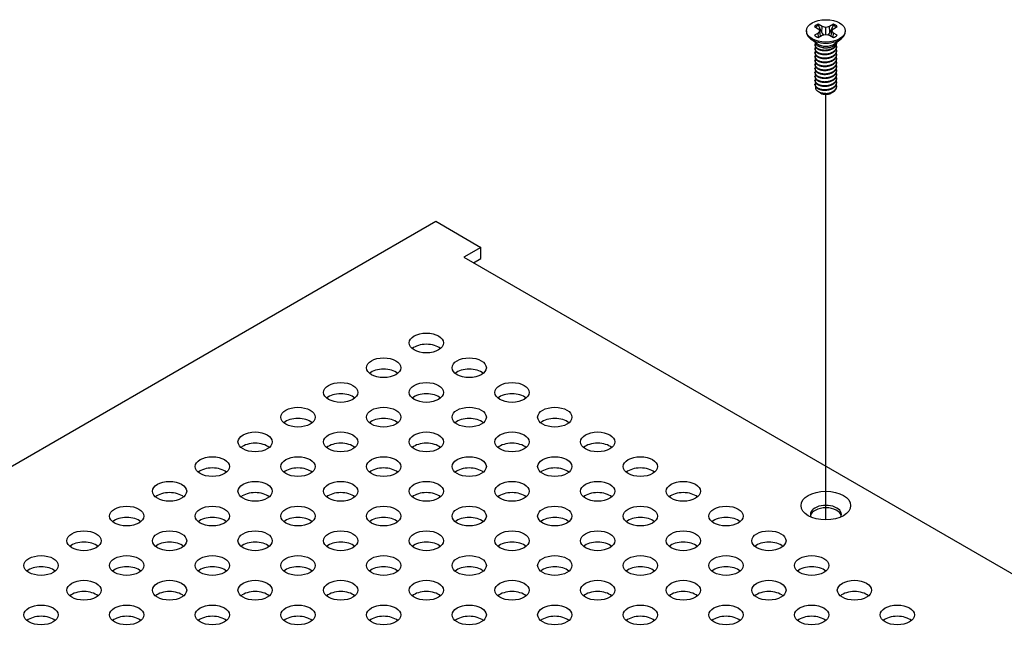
# Model space of a CAD drawing. Header units: millimetres. Extents: x 80 to 2248, y 80 to 1719.
# Tile 72 of 77: x 1659 to 1766, y 1565 to 1632. Entities that reach past the tile are written whole.
import ezdxf

# ---------------------------------------------------------------- set-up
doc = ezdxf.new("R2010")
doc.units = ezdxf.units.MM
doc.header["$LTSCALE"] = 8.333333
doc.layers.add('Tweak Trail (ANSI)', color=7, linetype='Continuous', lineweight=25)
doc.layers.add('Visible (ANSI)', color=7, linetype='Continuous', lineweight=25)

msp = doc.modelspace()

# ---------------------------------------------------------------- linework, layer by layer
at = {"layer": 'Tweak Trail (ANSI)'}
msp.add_line((1746.9796, 1577.0473), (1746.9796, 1623.5229), dxfattribs=at)
at = {"layer": 'Visible (ANSI)'}
for p, q in [((1745.7314, 1630.9353), (1746.1437, 1630.6972)), ((1746.5668, 1630.9415), (1746.1544, 1631.1795)), ((1746.5278, 1630.2649), (1746.5668, 1630.9415)), ((1746.9792, 1630.8428), (1746.5668, 1630.9415)), ((1747.3916, 1630.9415), (1746.9792, 1630.8428)), ((1747.804, 1631.1795), (1747.3916, 1630.9415)), ((1747.4306, 1630.2649), (1747.3916, 1630.9415)), ((1747.8147, 1630.6972), (1748.227, 1630.9353)), ((1744.8625, 1630.4591), (1744.8625, 1630.3398)), ((1746.1437, 1630.221), (1745.7314, 1629.9829)), ((1746.1437, 1630.6972), (1746.3146, 1630.4591)), ((1746.3146, 1630.4591), (1746.1437, 1630.221)), ((1746.1845, 1629.7561), (1746.1437, 1630.221)), ((1746.1544, 1629.7387), (1746.5668, 1629.9768)), ((1746.3828, 1629.8705), (1746.3146, 1630.4591)), ((1746.5668, 1629.9768), (1746.9792, 1630.0754)), ((1746.9792, 1630.0754), (1746.9792, 1630.8428)), ((1746.9792, 1630.0754), (1747.3916, 1629.9768)), ((1747.3916, 1629.9768), (1747.804, 1629.7387)), ((1747.5756, 1629.8705), (1747.6438, 1630.4591)), ((1747.6438, 1630.4591), (1747.8147, 1630.6972)), ((1747.8147, 1630.221), (1747.6438, 1630.4591)), ((1747.7738, 1629.7561), (1747.8147, 1630.221)), ((1748.227, 1629.9829), (1747.8147, 1630.221)), ((1749.0959, 1630.4591), (1749.0959, 1630.3398)), ((1746.0442, 1629.0444), (1745.3096, 1629.5886)), ((1745.7939, 1628.8922), (1745.7939, 1628.9463)), ((1746.3084, 1628.7207), (1746.141, 1628.8173)), ((1747.7102, 1628.7554), (1747.8174, 1628.8173)), ((1747.9142, 1629.0444), (1748.6488, 1629.5886)), ((1748.1645, 1629.1083), (1748.1645, 1629.1623)), ((1748.1645, 1628.6762), (1748.1645, 1628.7302)), ((1745.7939, 1628.4602), (1745.7939, 1628.5142)), ((1745.7939, 1628.0281), (1745.7939, 1628.0821)), ((1745.7939, 1627.5961), (1745.7939, 1627.6501)), ((1748.1645, 1628.2442), (1748.1645, 1628.2982)), ((1748.1645, 1627.8121), (1748.1645, 1627.8661)), ((1745.7939, 1627.164), (1745.7939, 1627.218)), ((1745.7939, 1626.7319), (1745.7939, 1626.7859)), ((1748.1645, 1627.38), (1748.1645, 1627.434)), ((1748.1645, 1626.948), (1748.1645, 1627.002)), ((1748.1645, 1626.5159), (1748.1645, 1626.5699)), ((1745.7939, 1626.2999), (1745.7939, 1626.3539)), ((1745.7939, 1625.8678), (1745.7939, 1625.9218)), ((1745.7939, 1625.4357), (1745.7939, 1625.4898)), ((1748.1645, 1626.0838), (1748.1645, 1626.1378)), ((1748.1645, 1625.6518), (1748.1645, 1625.7058)), ((1745.7939, 1625.0037), (1745.7939, 1625.0577)), ((1745.7939, 1624.5716), (1745.7939, 1624.6256)), ((1748.1645, 1625.2197), (1748.1645, 1625.2737)), ((1748.1645, 1624.7876), (1748.1645, 1624.8417)), ((1748.1645, 1624.3556), (1748.1645, 1624.4096)), ((1746.3509, 1623.6971), (1746.1711, 1623.8009)), ((1746.4217, 1623.6563), (1746.3942, 1623.6722)), ((1747.5367, 1623.6563), (1747.6067, 1623.6967)), ((1460.5315, 1468.8892), (1704.3604, 1609.6639)), ((1704.3604, 1609.6639), (1709.2995, 1606.8123)), ((1709.2995, 1606.8123), (1707.4287, 1605.7322)), ((1709.2995, 1605.5853), (1709.2995, 1606.8123)), ((1707.4287, 1605.7322), (2108.2624, 1374.3107)), ((1708.4913, 1605.1186), (1709.2995, 1605.5853))]:
    msp.add_line(p, q, dxfattribs=at)
for centre, major_axis in [((1746.9792, 1630.4591), (-2.1167, 0)), ((1703.3352, 1596.3694), (-1.8733, 0)), ((1698.6579, 1593.669), (-1.8733, 0)), ((1708.0124, 1593.669), (-1.8733, 0)), ((1693.9807, 1590.9686), (-1.8733, 0)), ((1703.3352, 1590.9686), (-1.8733, 0)), ((1712.6896, 1590.9686), (-1.8733, 0)), ((1689.3035, 1588.2682), (-1.8733, 0)), ((1698.6579, 1588.2682), (-1.8733, 0)), ((1708.0124, 1588.2682), (-1.8733, 0)), ((1717.3668, 1588.2682), (-1.8733, 0)), ((1684.6263, 1585.5678), (-1.8733, 0)), ((1693.9807, 1585.5678), (-1.8733, 0)), ((1703.3352, 1585.5678), (-1.8733, 0)), ((1712.6896, 1585.5678), (-1.8733, 0)), ((1722.044, 1585.5678), (-1.8733, 0)), ((1679.9491, 1582.8674), (-1.8733, 0)), ((1689.3035, 1582.8674), (-1.8733, 0)), ((1698.6579, 1582.8674), (-1.8733, 0)), ((1708.0124, 1582.8674), (-1.8733, 0)), ((1717.3668, 1582.8674), (-1.8733, 0)), ((1726.7212, 1582.8674), (-1.8733, 0)), ((1675.2719, 1580.167), (-1.8733, 0)), ((1684.6263, 1580.167), (-1.8733, 0)), ((1693.9807, 1580.167), (-1.8733, 0)), ((1703.3352, 1580.167), (-1.8733, 0)), ((1712.6896, 1580.167), (-1.8733, 0)), ((1722.044, 1580.167), (-1.8733, 0)), ((1731.3985, 1580.167), (-1.8733, 0)), ((1746.9792, 1578.6116), (-2.7093, 0)), ((1670.5946, 1577.4666), (-1.8733, 0)), ((1679.9491, 1577.4666), (-1.8733, 0)), ((1689.3035, 1577.4666), (-1.8733, 0)), ((1698.6579, 1577.4666), (-1.8733, 0)), ((1708.0124, 1577.4666), (-1.8733, 0)), ((1717.3668, 1577.4666), (-1.8733, 0)), ((1726.7212, 1577.4666), (-1.8733, 0)), ((1736.0757, 1577.4666), (-1.8733, 0)), ((1665.9174, 1574.7662), (-1.8733, 0)), ((1675.2719, 1574.7662), (-1.8733, 0)), ((1684.6263, 1574.7662), (-1.8733, 0)), ((1693.9807, 1574.7662), (-1.8733, 0)), ((1703.3352, 1574.7662), (-1.8733, 0)), ((1712.6896, 1574.7662), (-1.8733, 0)), ((1722.044, 1574.7662), (-1.8733, 0)), ((1731.3985, 1574.7662), (-1.8733, 0)), ((1740.7529, 1574.7662), (-1.8733, 0)), ((1661.2402, 1572.0658), (-1.8733, 0)), ((1670.5946, 1572.0658), (-1.8733, 0)), ((1679.9491, 1572.0658), (-1.8733, 0)), ((1689.3035, 1572.0658), (-1.8733, 0)), ((1698.6579, 1572.0658), (-1.8733, 0)), ((1708.0124, 1572.0658), (-1.8733, 0)), ((1717.3668, 1572.0658), (-1.8733, 0)), ((1726.7212, 1572.0658), (-1.8733, 0)), ((1736.0757, 1572.0658), (-1.8733, 0)), ((1745.4301, 1572.0658), (-1.8733, 0)), ((1665.9174, 1569.3654), (-1.8733, 0)), ((1675.2719, 1569.3654), (-1.8733, 0)), ((1684.6263, 1569.3654), (-1.8733, 0)), ((1693.9807, 1569.3654), (-1.8733, 0)), ((1703.3352, 1569.3654), (-1.8733, 0)), ((1712.6896, 1569.3654), (-1.8733, 0)), ((1722.044, 1569.3654), (-1.8733, 0)), ((1731.3985, 1569.3654), (-1.8733, 0)), ((1740.7529, 1569.3654), (-1.8733, 0)), ((1750.1073, 1569.3654), (-1.8733, 0)), ((1661.2402, 1566.665), (-1.8733, 0)), ((1670.5946, 1566.665), (-1.8733, 0)), ((1679.9491, 1566.665), (-1.8733, 0)), ((1689.3035, 1566.665), (-1.8733, 0)), ((1698.6579, 1566.665), (-1.8733, 0)), ((1708.0124, 1566.665), (-1.8733, 0)), ((1717.3668, 1566.665), (-1.8733, 0)), ((1726.7212, 1566.665), (-1.8733, 0)), ((1736.0757, 1566.665), (-1.8733, 0)), ((1745.4301, 1566.665), (-1.8733, 0)), ((1754.7845, 1566.665), (-1.8733, 0))]:
    msp.add_ellipse(centre, major_axis=major_axis, ratio=0.57735027, dxfattribs=at)
for centre, major_axis, start_param, end_param in [((1746.9792, 1630.4591), (-1.4958, 0), 5.29642922, 5.69914506), ((1746.9792, 1630.3406), (1.4569, 0), 2.15828086, 2.46214233), ((1746.9792, 1630.3406), (1.4569, 0), 0.67945032, 0.98331179), ((1746.9792, 1630.4591), (-1.4958, 0), 3.7256329, 4.12834874), ((1746.9792, 1630.3398), (2.1167, 0), 3.14159265, 6.28318531), ((1746.9792, 1630.4591), (1.4958, 0), 3.7256329, 4.12834874), ((1746.9792, 1630.4591), (1.4958, 0), 5.29642922, 5.69914506), ((1746.9792, 1629.3012), (-1.1853, 0), 0.11253944, 3.02905321), ((1746.9792, 1629.465), (-1.1853, 0), 0.66197837, 2.47961428), ((1746.9792, 1624.0099), (-0.8273, 0), 0.74518222, 1.24985502), ((1746.9792, 1623.9782), (-0.7885, 0), 0.78539816, 2.35619449), ((1746.9792, 1624.3022), (1.1853, 0), 4.70326985, 5.49778714), ((1703.3352, 1595.1423), (-1.8733, 0), 3.744796, 5.67998196), ((1698.6579, 1592.4419), (-1.8732, 0), 3.744796, 5.67998196), ((1708.0124, 1592.4419), (-1.8732, 0), 3.744796, 5.67998196), ((1693.9807, 1589.7415), (-1.8733, 0), 3.744796, 5.67998196), ((1703.3352, 1589.7415), (-1.8732, 0), 3.744796, 5.67998196), ((1712.6896, 1589.7415), (-1.8732, 0), 3.744796, 5.67998196), ((1689.3035, 1587.0411), (-1.8733, 0), 3.744796, 5.67998196), ((1698.6579, 1587.0411), (-1.8732, 0), 3.744796, 5.67998196), ((1708.0124, 1587.0411), (-1.8732, 0), 3.744796, 5.67998196), ((1717.3668, 1587.0411), (-1.8732, 0), 3.744796, 5.67998196), ((1684.6263, 1584.3407), (-1.8732, 0), 3.744796, 5.67998196), ((1693.9807, 1584.3407), (-1.8732, 0), 3.744796, 5.67998196), ((1703.3352, 1584.3407), (-1.8733, 0), 3.744796, 5.67998196), ((1712.6896, 1584.3407), (-1.8732, 0), 3.744796, 5.67998196), ((1722.044, 1584.3407), (-1.8732, 0), 3.744796, 5.67998196), ((1679.9491, 1581.6403), (-1.8733, 0), 3.744796, 5.67998196), ((1689.3035, 1581.6403), (-1.8732, 0), 3.744796, 5.67998196), ((1698.6579, 1581.6403), (-1.8733, 0), 3.744796, 5.67998196), ((1708.0124, 1581.6403), (-1.8732, 0), 3.744796, 5.67998196), ((1717.3668, 1581.6403), (-1.8732, 0), 3.744796, 5.67998196), ((1726.7212, 1581.6403), (-1.8732, 0), 3.744796, 5.67998196), ((1675.2719, 1578.9399), (-1.8732, 0), 3.744796, 5.67998196), ((1684.6263, 1578.9399), (-1.8732, 0), 3.744796, 5.67998196), ((1693.9807, 1578.9399), (-1.8732, 0), 3.744796, 5.67998196), ((1703.3352, 1578.9399), (-1.8732, 0), 3.744796, 5.67998196), ((1712.6896, 1578.9399), (-1.8732, 0), 3.744796, 5.67998196), ((1722.044, 1578.9399), (-1.8732, 0), 3.744796, 5.67998196), ((1731.3985, 1578.9399), (-1.8732, 0), 3.744796, 5.67998196), ((1746.9792, 1577.6573), (1.6933, 0), 5.96691699, 9.74104627), ((1746.9792, 1577.3845), (1.6933, 0), 0.13995372, 3.00163893), ((1670.5946, 1576.2396), (-1.8732, 0), 3.744796, 5.67998196), ((1679.9491, 1576.2396), (-1.8732, 0), 3.744796, 5.67998196), ((1689.3035, 1576.2396), (-1.8732, 0), 3.744796, 5.67998196), ((1698.6579, 1576.2396), (-1.8732, 0), 3.744796, 5.67998196), ((1708.0124, 1576.2396), (-1.8732, 0), 3.744796, 5.67998196), ((1717.3668, 1576.2396), (-1.8732, 0), 3.744796, 5.67998196), ((1726.7212, 1576.2396), (-1.8732, 0), 3.744796, 5.67998196), ((1736.0757, 1576.2396), (-1.8732, 0), 3.744796, 5.67998196), ((1665.9174, 1573.5392), (-1.8733, 0), 3.744796, 5.67998196), ((1675.2719, 1573.5392), (-1.8732, 0), 3.744796, 5.67998196), ((1684.6263, 1573.5392), (-1.8732, 0), 3.744796, 5.67998196), ((1693.9807, 1573.5392), (-1.8733, 0), 3.744796, 5.67998196), ((1703.3352, 1573.5392), (-1.8732, 0), 3.744796, 5.67998196), ((1712.6896, 1573.5392), (-1.8732, 0), 3.744796, 5.67998196), ((1722.044, 1573.5392), (-1.8732, 0), 3.744796, 5.67998196), ((1731.3985, 1573.5392), (-1.8732, 0), 3.744796, 5.67998196), ((1740.7529, 1573.5392), (-1.8732, 0), 3.744796, 5.67998196), ((1661.2402, 1570.8388), (-1.8732, 0), 3.744796, 5.67998196), ((1670.5946, 1570.8388), (-1.8732, 0), 3.744796, 5.67998196), ((1679.9491, 1570.8388), (-1.8732, 0), 3.744796, 5.67998196), ((1689.3035, 1570.8388), (-1.8732, 0), 3.744796, 5.67998196), ((1698.6579, 1570.8388), (-1.8732, 0), 3.744796, 5.67998196), ((1708.0124, 1570.8388), (-1.8732, 0), 3.744796, 5.67998196), ((1717.3668, 1570.8388), (-1.8732, 0), 3.744796, 5.67998196), ((1726.7212, 1570.8388), (-1.8732, 0), 3.744796, 5.67998196), ((1736.0757, 1570.8388), (-1.8732, 0), 3.744796, 5.67998196), ((1745.4301, 1570.8388), (-1.8733, 0), 3.744796, 5.67998196), ((1665.9174, 1568.1384), (-1.8732, 0), 3.744796, 5.67998196), ((1675.2719, 1568.1384), (-1.8733, 0), 3.744796, 5.67998196), ((1684.6263, 1568.1384), (-1.8732, 0), 3.744796, 5.67998196), ((1693.9807, 1568.1384), (-1.8732, 0), 3.744796, 5.67998196), ((1703.3352, 1568.1384), (-1.8733, 0), 3.744796, 5.67998196), ((1712.6896, 1568.1384), (-1.8733, 0), 3.744796, 5.67998196), ((1722.044, 1568.1384), (-1.8732, 0), 3.744796, 5.67998196), ((1731.3985, 1568.1384), (-1.8732, 0), 3.744796, 5.67998196), ((1740.7529, 1568.1384), (-1.8733, 0), 3.744796, 5.67998196), ((1750.1073, 1568.1384), (-1.8732, 0), 3.744796, 5.67998196), ((1661.2402, 1565.438), (-1.8732, 0), 3.744796, 5.67998196), ((1670.5946, 1565.438), (-1.8732, 0), 3.744796, 5.67998196), ((1679.9491, 1565.438), (-1.8732, 0), 3.744796, 5.67998196), ((1689.3035, 1565.438), (-1.8732, 0), 3.744796, 5.67998196), ((1698.6579, 1565.438), (-1.8732, 0), 3.744796, 5.67998196), ((1708.0124, 1565.438), (-1.8733, 0), 3.744796, 5.67998196), ((1717.3668, 1565.438), (-1.8732, 0), 3.744796, 5.67998196), ((1726.7212, 1565.438), (-1.8732, 0), 3.744796, 5.67998196), ((1736.0757, 1565.438), (-1.8733, 0), 3.744796, 5.67998196), ((1745.4301, 1565.438), (-1.8732, 0), 3.744796, 5.67998196), ((1754.7845, 1565.438), (-1.8732, 0), 3.744796, 5.67998196)]:
    msp.add_ellipse(centre, major_axis=major_axis, ratio=0.57735027, start_param=start_param, end_param=end_param, dxfattribs=at)
for points, weights in [([(1746.1717, 1631.0408), (1746.1632, 1631.1093), (1746.1544, 1631.1795)], [1.01218915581, 1.01172679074, 1.01110160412]), ([(1746.1717, 1631.0408), (1746.3924, 1630.5588), (1746.5278, 1630.2649)], [1.53696783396, 1.9683578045, 2.37346205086]), ([(1747.4306, 1630.2649), (1747.566, 1630.5588), (1747.7867, 1631.0408)], [2.37346205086, 1.9683578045, 1.53696783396]), ([(1747.7867, 1631.0408), (1747.7952, 1631.1093), (1747.804, 1631.1795)], [1.01218915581, 1.01172679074, 1.01110160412]), ([(1746.5278, 1630.2649), (1746.6503, 1630.1191), (1746.7455, 1630.0195)], [2.07391766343, 2.27571812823, 2.43161931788]), ([(1747.2129, 1630.0195), (1747.3081, 1630.1191), (1747.4306, 1630.2649)], [2.43161931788, 2.27571812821, 2.07391766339]), ([(1745.7939, 1628.8922), (1745.7939, 1628.6376), (1746.141, 1628.463)], [0.949184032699, 0.900099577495, 1]), ([(1745.7939, 1628.4602), (1745.7939, 1628.2055), (1746.141, 1628.0309)], [0.949184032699, 0.900099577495, 1]), ([(1745.7939, 1628.0281), (1745.7939, 1627.7735), (1746.141, 1627.5989)], [0.949184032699, 0.900099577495, 1]), ([(1746.5631, 1628.3351), (1746.8549, 1628.2655), (1747.1821, 1628.3389)], [0.949605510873, 0.900605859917, 0.99630538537]), ([(1746.5631, 1627.9031), (1746.8549, 1627.8334), (1747.1821, 1627.9069)], [0.949605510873, 0.900605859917, 0.99630538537]), ([(1745.7939, 1627.5961), (1745.7939, 1627.3414), (1746.141, 1627.1668)], [0.949184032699, 0.900099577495, 1]), ([(1745.7939, 1627.164), (1745.7939, 1626.9093), (1746.141, 1626.7347)], [0.949184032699, 0.900099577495, 1]), ([(1745.7939, 1626.7319), (1745.7939, 1626.4773), (1746.141, 1626.3027)], [0.949184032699, 0.900099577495, 1]), ([(1746.5631, 1627.471), (1746.8549, 1627.4013), (1747.1821, 1627.4748)], [0.949605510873, 0.900605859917, 0.99630538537]), ([(1746.5631, 1627.0389), (1746.8549, 1626.9693), (1747.1821, 1627.0427)], [0.949605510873, 0.900605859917, 0.99630538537]), ([(1746.5631, 1626.6069), (1746.8549, 1626.5372), (1747.1821, 1626.6107)], [0.949605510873, 0.900605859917, 0.99630538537]), ([(1745.7939, 1626.2999), (1745.7939, 1626.0452), (1746.141, 1625.8706)], [0.949184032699, 0.900099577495, 1]), ([(1745.7939, 1625.8678), (1745.7939, 1625.6131), (1746.141, 1625.4385)], [0.949184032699, 0.900099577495, 1]), ([(1746.5631, 1626.1748), (1746.8549, 1626.1052), (1747.1821, 1626.1786)], [0.949605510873, 0.900605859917, 0.99630538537]), ([(1746.5631, 1625.7427), (1746.8549, 1625.6731), (1747.1821, 1625.7465)], [0.949605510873, 0.900605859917, 0.99630538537]), ([(1745.7939, 1625.4357), (1745.7939, 1625.1811), (1746.141, 1625.0065)], [0.949184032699, 0.900099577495, 1]), ([(1745.7939, 1625.0037), (1745.7939, 1624.749), (1746.141, 1624.5744)], [0.949184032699, 0.900099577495, 1]), ([(1745.7939, 1624.5716), (1745.7939, 1624.317), (1746.141, 1624.1424)], [0.949184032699, 0.900099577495, 1]), ([(1746.5631, 1625.3107), (1746.8549, 1625.241), (1747.1821, 1625.3145)], [0.949605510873, 0.900605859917, 0.99630538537]), ([(1746.5631, 1624.8786), (1746.8549, 1624.809), (1747.1821, 1624.8824)], [0.949605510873, 0.900605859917, 0.99630538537]), ([(1746.5631, 1624.4466), (1746.8549, 1624.3769), (1747.1821, 1624.4503)], [0.949605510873, 0.900605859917, 0.99630538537]), ([(1746.5631, 1624.0145), (1746.8549, 1623.9448), (1747.1821, 1624.0183)], [0.949605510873, 0.900605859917, 0.99630538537])]:
    msp.add_rational_spline(points, weights, degree=2, dxfattribs=at)
for points, weights, knots in [([(1745.8388, 1629.1146), (1745.8365, 1629.1103), (1745.8343, 1629.106), (1745.6571, 1628.7604), (1746.141, 1628.517)], [0.996214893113, 0.998079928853, 1, 0.866025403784, 1], [0.7706840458, 0.7706840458, 0.7706840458, 0.7708333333, 0.7708333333, 0.78125, 0.78125, 0.78125]), ([(1745.8513, 1628.7041), (1745.842, 1628.6892), (1745.8343, 1628.6739), (1745.6571, 1628.3283), (1746.141, 1628.0849)], [0.98715818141, 0.993237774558, 1, 0.866025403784, 1], [0.7078075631, 0.7078075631, 0.7078075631, 0.7083333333, 0.7083333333, 0.71875, 0.71875, 0.71875]), ([(1746.141, 1628.517), (1746.625, 1628.2736), (1747.286, 1628.4119), (1747.947, 1628.5501), (1748.1241, 1628.9678), (1748.1779, 1629.0947), (1748.1602, 1629.2267)], [1, 0.866025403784, 1, 0.866025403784, 1, 0.955116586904, 0.940306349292], [0.78125, 0.78125, 0.78125, 0.7916666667, 0.7916666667, 0.8020833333, 0.8020833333, 0.8055730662, 0.8055730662, 0.8055730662]), ([(1746.141, 1628.463), (1746.625, 1628.2196), (1747.286, 1628.3579), (1747.947, 1628.4961), (1748.1241, 1628.9138), (1748.1645, 1629.009), (1748.1645, 1629.1083)], [1, 0.866025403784, 1, 0.866025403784, 1, 0.965925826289, 0.949184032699], [0.71875, 0.71875, 0.71875, 0.7291666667, 0.7291666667, 0.7395833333, 0.7395833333, 0.7422326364, 0.7422326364, 0.7422326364]), ([(1746.141, 1628.0849), (1746.625, 1627.8415), (1747.286, 1627.9798), (1747.947, 1628.1181), (1748.1241, 1628.5357), (1748.205, 1628.7263), (1748.1267, 1628.9198)], [1, 0.866025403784, 1, 0.866025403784, 1, 0.934058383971, 0.933029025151], [0.71875, 0.71875, 0.71875, 0.7291666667, 0.7291666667, 0.7395833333, 0.7395833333, 0.7447103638, 0.7447103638, 0.7447103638]), ([(1745.8513, 1628.272), (1745.842, 1628.2571), (1745.8343, 1628.2419), (1745.6571, 1627.8962), (1746.141, 1627.6529)], [0.98715818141, 0.993237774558, 1, 0.866025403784, 1], [0.6453075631, 0.6453075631, 0.6453075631, 0.6458333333, 0.6458333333, 0.65625, 0.65625, 0.65625]), ([(1745.8513, 1627.8399), (1745.842, 1627.825), (1745.8343, 1627.8098), (1745.6571, 1627.4642), (1746.141, 1627.2208)], [0.98715818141, 0.993237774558, 1, 0.866025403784, 1], [0.5828075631, 0.5828075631, 0.5828075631, 0.5833333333, 0.5833333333, 0.59375, 0.59375, 0.59375]), ([(1746.141, 1628.0309), (1746.625, 1627.7875), (1747.286, 1627.9258), (1747.947, 1628.0641), (1748.1241, 1628.4817), (1748.1645, 1628.577), (1748.1645, 1628.6762)], [1, 0.866025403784, 1, 0.866025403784, 1, 0.965925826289, 0.949184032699], [0.65625, 0.65625, 0.65625, 0.6666666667, 0.6666666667, 0.6770833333, 0.6770833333, 0.6797326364, 0.6797326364, 0.6797326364]), ([(1746.141, 1627.6529), (1746.625, 1627.4095), (1747.286, 1627.5477), (1747.947, 1627.686), (1748.1241, 1628.1037), (1748.205, 1628.2943), (1748.1267, 1628.4878)], [1, 0.866025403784, 1, 0.866025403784, 1, 0.934058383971, 0.933029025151], [0.65625, 0.65625, 0.65625, 0.6666666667, 0.6666666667, 0.6770833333, 0.6770833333, 0.6822103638, 0.6822103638, 0.6822103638]), ([(1746.141, 1627.5989), (1746.625, 1627.3555), (1747.286, 1627.4937), (1747.947, 1627.632), (1748.1241, 1628.0497), (1748.1645, 1628.1449), (1748.1645, 1628.2442)], [1, 0.866025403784, 1, 0.866025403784, 1, 0.965925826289, 0.949184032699], [0.59375, 0.59375, 0.59375, 0.6041666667, 0.6041666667, 0.6145833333, 0.6145833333, 0.6172326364, 0.6172326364, 0.6172326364]), ([(1746.141, 1627.2208), (1746.625, 1626.9774), (1747.286, 1627.1157), (1747.947, 1627.254), (1748.1241, 1627.6716), (1748.205, 1627.8622), (1748.1267, 1628.0557)], [1, 0.866025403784, 1, 0.866025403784, 1, 0.934058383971, 0.933029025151], [0.59375, 0.59375, 0.59375, 0.6041666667, 0.6041666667, 0.6145833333, 0.6145833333, 0.6197103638, 0.6197103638, 0.6197103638]), ([(1746.141, 1627.1668), (1746.625, 1626.9234), (1747.286, 1627.0617), (1747.947, 1627.1999), (1748.1241, 1627.6176), (1748.1645, 1627.7128), (1748.1645, 1627.8121)], [1, 0.866025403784, 1, 0.866025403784, 1, 0.965925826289, 0.949184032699], [0.53125, 0.53125, 0.53125, 0.5416666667, 0.5416666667, 0.5520833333, 0.5520833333, 0.5547326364, 0.5547326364, 0.5547326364]), ([(1745.8513, 1627.4079), (1745.842, 1627.393), (1745.8343, 1627.3778), (1745.6571, 1627.0321), (1746.141, 1626.7887)], [0.98715818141, 0.993237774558, 1, 0.866025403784, 1], [0.5203075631, 0.5203075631, 0.5203075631, 0.5208333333, 0.5208333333, 0.53125, 0.53125, 0.53125]), ([(1745.8513, 1626.9758), (1745.842, 1626.9609), (1745.8343, 1626.9457), (1745.6571, 1626.6001), (1746.141, 1626.3567)], [0.987158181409, 0.993237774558, 1, 0.866025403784, 1], [0.4578075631, 0.4578075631, 0.4578075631, 0.4583333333, 0.4583333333, 0.46875, 0.46875, 0.46875]), ([(1746.141, 1626.7887), (1746.625, 1626.5454), (1747.286, 1626.6836), (1747.947, 1626.8219), (1748.1241, 1627.2395), (1748.205, 1627.4301), (1748.1267, 1627.6237)], [1, 0.866025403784, 1, 0.866025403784, 1, 0.934058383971, 0.933029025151], [0.53125, 0.53125, 0.53125, 0.5416666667, 0.5416666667, 0.5520833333, 0.5520833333, 0.5572103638, 0.5572103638, 0.5572103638]), ([(1746.141, 1626.7347), (1746.625, 1626.4913), (1747.286, 1626.6296), (1747.947, 1626.7679), (1748.1241, 1627.1855), (1748.1645, 1627.2808), (1748.1645, 1627.38)], [1, 0.866025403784, 1, 0.866025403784, 1, 0.965925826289, 0.949184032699], [0.46875, 0.46875, 0.46875, 0.4791666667, 0.4791666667, 0.4895833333, 0.4895833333, 0.4922326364, 0.4922326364, 0.4922326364]), ([(1746.141, 1626.3567), (1746.625, 1626.1133), (1747.286, 1626.2516), (1747.947, 1626.3898), (1748.1241, 1626.8075), (1748.205, 1626.9981), (1748.1267, 1627.1916)], [1, 0.866025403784, 1, 0.866025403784, 1, 0.934058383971, 0.933029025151], [0.46875, 0.46875, 0.46875, 0.4791666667, 0.4791666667, 0.4895833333, 0.4895833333, 0.4947103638, 0.4947103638, 0.4947103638]), ([(1746.141, 1626.3027), (1746.625, 1626.0593), (1747.286, 1626.1976), (1747.947, 1626.3358), (1748.1241, 1626.7535), (1748.1645, 1626.8487), (1748.1645, 1626.948)], [1, 0.866025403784, 1, 0.866025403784, 1, 0.965925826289, 0.949184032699], [0.40625, 0.40625, 0.40625, 0.4166666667, 0.4166666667, 0.4270833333, 0.4270833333, 0.4297326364, 0.4297326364, 0.4297326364]), ([(1746.141, 1625.9246), (1746.625, 1625.6812), (1747.286, 1625.8195), (1747.947, 1625.9578), (1748.1241, 1626.3754), (1748.205, 1626.566), (1748.1267, 1626.7595)], [1, 0.866025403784, 1, 0.866025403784, 1, 0.934058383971, 0.933029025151], [0.40625, 0.40625, 0.40625, 0.4166666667, 0.4166666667, 0.4270833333, 0.4270833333, 0.4322103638, 0.4322103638, 0.4322103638]), ([(1745.8513, 1626.5438), (1745.842, 1626.5288), (1745.8343, 1626.5136), (1745.6571, 1626.168), (1746.141, 1625.9246)], [0.987158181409, 0.993237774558, 1, 0.866025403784, 1], [0.3953075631, 0.3953075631, 0.3953075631, 0.3958333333, 0.3958333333, 0.40625, 0.40625, 0.40625]), ([(1745.8513, 1626.1117), (1745.842, 1626.0968), (1745.8343, 1626.0816), (1745.6571, 1625.7359), (1746.141, 1625.4925)], [0.987158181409, 0.993237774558, 1, 0.866025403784, 1], [0.3328075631, 0.3328075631, 0.3328075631, 0.3333333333, 0.3333333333, 0.34375, 0.34375, 0.34375]), ([(1745.8513, 1625.6796), (1745.842, 1625.6647), (1745.8343, 1625.6495), (1745.6571, 1625.3039), (1746.141, 1625.0605)], [0.98715818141, 0.993237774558, 1, 0.866025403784, 1], [0.2703075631, 0.2703075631, 0.2703075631, 0.2708333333, 0.2708333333, 0.28125, 0.28125, 0.28125]), ([(1746.141, 1625.8706), (1746.625, 1625.6272), (1747.286, 1625.7655), (1747.947, 1625.9038), (1748.1241, 1626.3214), (1748.1645, 1626.4166), (1748.1645, 1626.5159)], [1, 0.866025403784, 1, 0.866025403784, 1, 0.965925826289, 0.949184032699], [0.34375, 0.34375, 0.34375, 0.3541666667, 0.3541666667, 0.3645833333, 0.3645833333, 0.3672326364, 0.3672326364, 0.3672326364]), ([(1746.141, 1625.4925), (1746.625, 1625.2492), (1747.286, 1625.3874), (1747.947, 1625.5257), (1748.1241, 1625.9434), (1748.205, 1626.1339), (1748.1267, 1626.3275)], [1, 0.866025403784, 1, 0.866025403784, 1, 0.934058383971, 0.933029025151], [0.34375, 0.34375, 0.34375, 0.3541666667, 0.3541666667, 0.3645833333, 0.3645833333, 0.3697103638, 0.3697103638, 0.3697103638]), ([(1746.141, 1625.4385), (1746.625, 1625.1952), (1747.286, 1625.3334), (1747.947, 1625.4717), (1748.1241, 1625.8893), (1748.1645, 1625.9846), (1748.1645, 1626.0838)], [1, 0.866025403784, 1, 0.866025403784, 1, 0.965925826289, 0.949184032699], [0.28125, 0.28125, 0.28125, 0.2916666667, 0.2916666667, 0.3020833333, 0.3020833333, 0.3047326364, 0.3047326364, 0.3047326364]), ([(1746.141, 1625.0605), (1746.625, 1624.8171), (1747.286, 1624.9554), (1747.947, 1625.0936), (1748.1241, 1625.5113), (1748.205, 1625.7019), (1748.1267, 1625.8954)], [1, 0.866025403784, 1, 0.866025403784, 1, 0.934058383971, 0.933029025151], [0.28125, 0.28125, 0.28125, 0.2916666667, 0.2916666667, 0.3020833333, 0.3020833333, 0.3072103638, 0.3072103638, 0.3072103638]), ([(1746.141, 1625.0065), (1746.625, 1624.7631), (1747.286, 1624.9014), (1747.947, 1625.0396), (1748.1241, 1625.4573), (1748.1645, 1625.5525), (1748.1645, 1625.6518)], [1, 0.866025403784, 1, 0.866025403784, 1, 0.965925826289, 0.949184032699], [0.21875, 0.21875, 0.21875, 0.2291666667, 0.2291666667, 0.2395833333, 0.2395833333, 0.2422326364, 0.2422326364, 0.2422326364]), ([(1745.8513, 1625.2476), (1745.842, 1625.2327), (1745.8343, 1625.2174), (1745.6571, 1624.8718), (1746.141, 1624.6284)], [0.987158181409, 0.993237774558, 1, 0.866025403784, 1], [0.2078075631, 0.2078075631, 0.2078075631, 0.2083333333, 0.2083333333, 0.21875, 0.21875, 0.21875]), ([(1745.8513, 1624.8155), (1745.842, 1624.8006), (1745.8343, 1624.7854), (1745.6571, 1624.4397), (1746.141, 1624.1964)], [0.987158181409, 0.993237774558, 1, 0.866025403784, 1], [0.1453075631, 0.1453075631, 0.1453075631, 0.1458333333, 0.1458333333, 0.15625, 0.15625, 0.15625]), ([(1746.141, 1624.6284), (1746.625, 1624.385), (1747.286, 1624.5233), (1747.947, 1624.6616), (1748.1241, 1625.0792), (1748.205, 1625.2698), (1748.1267, 1625.4633)], [1, 0.866025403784, 1, 0.866025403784, 1, 0.934058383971, 0.933029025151], [0.21875, 0.21875, 0.21875, 0.2291666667, 0.2291666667, 0.2395833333, 0.2395833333, 0.2447103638, 0.2447103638, 0.2447103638]), ([(1746.141, 1624.5744), (1746.625, 1624.331), (1747.286, 1624.4693), (1747.947, 1624.6076), (1748.1241, 1625.0252), (1748.1645, 1625.1205), (1748.1645, 1625.2197)], [1, 0.866025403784, 1, 0.866025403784, 1, 0.965925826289, 0.949184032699], [0.15625, 0.15625, 0.15625, 0.1666666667, 0.1666666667, 0.1770833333, 0.1770833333, 0.1797326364, 0.1797326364, 0.1797326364]), ([(1746.141, 1624.1964), (1746.625, 1623.953), (1747.286, 1624.0912), (1747.947, 1624.2295), (1748.1241, 1624.6472), (1748.205, 1624.8378), (1748.1267, 1625.0313)], [1, 0.866025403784, 1, 0.866025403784, 1, 0.934058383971, 0.933029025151], [0.15625, 0.15625, 0.15625, 0.1666666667, 0.1666666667, 0.1770833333, 0.1770833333, 0.1822103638, 0.1822103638, 0.1822103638]), ([(1746.141, 1624.1424), (1746.625, 1623.899), (1747.286, 1624.0372), (1747.947, 1624.1755), (1748.1241, 1624.5932), (1748.1645, 1624.6884), (1748.1645, 1624.7876)], [1, 0.866025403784, 1, 0.866025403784, 1, 0.965925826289, 0.949184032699], [0.09375, 0.09375, 0.09375, 0.1041666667, 0.1041666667, 0.1145833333, 0.1145833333, 0.1172326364, 0.1172326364, 0.1172326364]), ([(1746.9684, 1623.6179), (1747.1299, 1623.6265), (1747.286, 1623.6592), (1747.947, 1623.7974), (1748.1241, 1624.2151), (1748.205, 1624.4057), (1748.1267, 1624.5992)], [0.948065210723, 0.96476686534, 1, 0.866025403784, 1, 0.934058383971, 0.933029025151], [0.1014272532, 0.1014272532, 0.1014272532, 0.1041666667, 0.1041666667, 0.1145833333, 0.1145833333, 0.1197103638, 0.1197103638, 0.1197103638]), ([(1746.7182, 1623.5566), (1746.9537, 1623.533), (1747.1933, 1623.5888), (1747.268, 1623.6062), (1747.3377, 1623.6319)], [0.933829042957, 0.925617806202, 1, 0.975565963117, 0.960044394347], [0.03588337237, 0.03588337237, 0.03588337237, 0.04166666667, 0.04166666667, 0.0435664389, 0.0435664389, 0.0435664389]), ([(1747.8174, 1623.8183), (1748.0419, 1623.9673), (1748.1241, 1624.1611), (1748.1645, 1624.2563), (1748.1645, 1624.3556)], [0.933012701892, 0.933012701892, 1, 0.965925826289, 0.949184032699], [0.046875, 0.046875, 0.046875, 0.05208333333, 0.05208333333, 0.05473263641, 0.05473263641, 0.05473263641])]:
    msp.add_rational_spline(points, weights, degree=2, knots=knots, dxfattribs=at)
for points, knots in [([(1747.7102, 1628.7554), (1747.6204, 1628.7036), (1747.5172, 1628.6611), (1747.3097, 1628.6036), (1747.1834, 1628.5787), (1746.9031, 1628.5663), (1746.7743, 1628.5752), (1746.5433, 1628.6195), (1746.4419, 1628.6525), (1746.339, 1628.7036), (1746.3234, 1628.712), (1746.3084, 1628.7207)], [-0.529903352, -0.529903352, -0.529903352, -0.529903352, -0.438646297, -0.438646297, -0.360774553, -0.360774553, -0.293383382, -0.293383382, -0.230894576, -0.230894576, -0.219299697, -0.219299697, -0.219299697, -0.219299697]), ([(1746.1711, 1623.8009), (1746.0819, 1623.8525), (1746.0274, 1623.9014), (1745.9467, 1623.9899), (1745.9154, 1624.0405), (1745.8716, 1624.1657), (1745.8718, 1624.2408), (1745.8983, 1624.3159), (1745.8989, 1624.3177), (1745.8996, 1624.3195)], [-0.327507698, -0.327507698, -0.327507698, -0.327507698, -0.298679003, -0.298679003, -0.265137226, -0.265137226, -0.218249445, -0.218249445, -0.217118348, -0.217118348, -0.217118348, -0.217118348]), ([(1746.9684, 1623.6179), (1746.8165, 1623.617), (1746.6692, 1623.6328), (1746.5327, 1623.6641), (1746.4644, 1623.6798), (1746.4001, 1623.6991), (1746.3395, 1623.722), (1746.279, 1623.7448), (1746.2219, 1623.7716), (1746.1711, 1623.8009)], [0, 0, 0, 0, 0.00054045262, 0.00054045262, 0.00054045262, 0.00081067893, 0.00081067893, 0.00081067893, 0.00108090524, 0.00108090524, 0.00108090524, 0.00108090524]), ([(1746.3509, 1623.6971), (1746.3758, 1623.6828), (1746.4245, 1623.6568), (1746.561, 1623.6156), (1746.6238, 1623.6025), (1746.7972, 1623.58), (1746.9132, 1623.5772), (1747.1949, 1623.5976), (1747.3366, 1623.628), (1747.5792, 1623.7), (1747.7049, 1623.7534), (1747.8174, 1623.8183)], [-0.169469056, -0.169469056, -0.169469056, -0.169469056, -0.142100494, -0.142100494, -0.122546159, -0.122546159, -0.091769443, -0.091769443, -0.050399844, -0.050399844, 0, 0, 0, 0]), ([(1747.694, 1623.7542), (1747.6509, 1623.7218), (1747.6022, 1623.6921), (1747.4545, 1623.6193), (1747.3472, 1623.5842), (1747.1228, 1623.5413), (1747.0308, 1623.5366), (1746.877, 1623.5362), (1746.7954, 1623.543), (1746.7182, 1623.5566)], [-0.0971018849, -0.0971018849, -0.0971018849, -0.0971018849, -0.0821352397, -0.0821352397, -0.0557038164, -0.0557038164, -0.030124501, -0.030124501, 0, 0, 0, 0])]:
    msp.add_open_spline(points, degree=3, knots=knots, dxfattribs=at)

doc.saveas('drawing.dxf')
